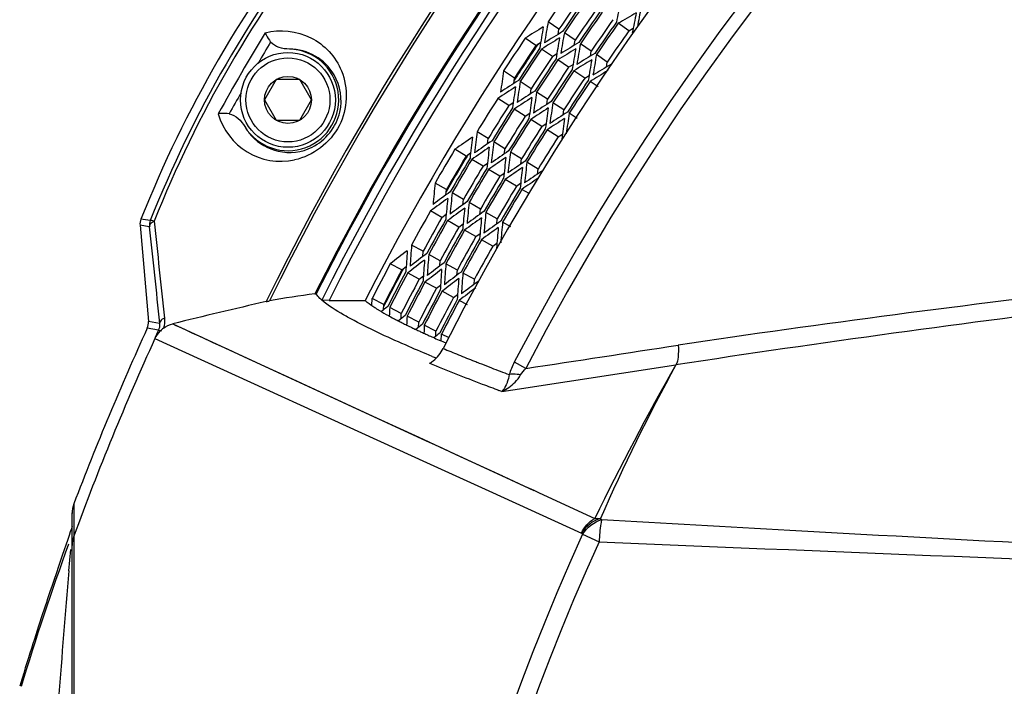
# Model space of a CAD drawing. Header units: millimetres. Extents: x 0 to 420, y -341 to 792.
# Tile 222 of 256: x 135.51 to 147.87, y 235.54 to 243.91. Entities that reach past the tile are written whole.
import ezdxf

# ---------------------------------------------------------------- set-up
doc = ezdxf.new("R2010")
doc.units = ezdxf.units.MM
doc.header["$LTSCALE"] = 23.1
doc.layers.get('0').update_dxf_attribs({"linetype": 'CONTINUOUS'})
doc.layers.add('06___PRT_ALL_SURFS', color=7, linetype='CONTINUOUS')

msp = doc.modelspace()

# ---------------------------------------------------------------- linework, layer by layer
at = {"color": 7, "linetype": 'Continuous'}
for p, q in [((142.2803, 243.7889), (142.1447, 243.8814)), ((143.1574, 243.7667), (143.0231, 243.8612)), ((141.9922, 243.5834), (141.8556, 243.6745)), ((142.4836, 243.6503), (142.3479, 243.7428)), ((142.6854, 243.5127), (142.5497, 243.6052)), ((142.1978, 243.4462), (142.0613, 243.5373)), ((142.8865, 243.3756), (142.7508, 243.4681)), ((142.4017, 243.3102), (142.2651, 243.4013)), ((141.7241, 243.1752), (141.5862, 243.2643)), ((142.6044, 243.1749), (142.4678, 243.2661)), ((138.7323, 243.1553), (138.5851, 242.9003)), ((139.0268, 243.1553), (138.7323, 243.1553)), ((139.174, 242.9003), (139.0268, 243.1553)), ((141.9318, 243.041), (141.7938, 243.1301)), ((142.7704, 243.0641), (142.6702, 243.131)), ((142.1376, 242.908), (141.9996, 242.9971)), ((138.5851, 242.9003), (138.7323, 242.6453)), ((139.0268, 242.6453), (139.174, 242.9003)), ((141.65, 242.8291), (141.5112, 242.9168)), ((142.3423, 242.7757), (142.2043, 242.8649)), ((141.858, 242.6977), (141.7192, 242.7854)), ((142.5103, 242.6671), (142.4087, 242.7328)), ((138.7323, 242.6453), (139.0268, 242.6453)), ((142.0645, 242.5672), (141.9257, 242.6549)), ((141.3931, 242.4159), (141.253, 242.5016)), ((142.2702, 242.4371), (142.1314, 242.5248)), ((141.603, 242.2875), (141.4629, 242.3732)), ((141.1155, 242.1964), (140.9746, 242.2807)), ((141.8113, 242.1601), (141.6713, 242.2458)), ((141.3277, 242.0695), (141.1867, 242.1538)), ((142.019, 242.0331), (141.8789, 242.1188)), ((141.538, 241.9438), (141.397, 242.028)), ((140.868, 241.7754), (140.7258, 241.8576)), ((141.7472, 241.8187), (141.6062, 241.903)), ((141.082, 241.6517), (140.9398, 241.7338)), ((141.9051, 241.7243), (141.815, 241.7781)), ((141.2941, 241.529), (141.1519, 241.6112)), ((140.8111, 241.4261), (140.6681, 241.5069)), ((141.5051, 241.407), (141.3629, 241.4892)), ((137.023, 241.3267), (137.1285, 240.1208)), ((137.1392, 241.3096), (137.023, 241.3267)), ((137.1508, 241.3877), (137.0344, 241.4047)), ((141.0253, 241.3051), (140.8823, 241.3859)), ((141.6746, 241.309), (141.5735, 241.3675)), ((141.238, 241.185), (141.095, 241.2657)), ((140.5749, 241.0007), (140.4307, 241.0793)), ((141.4499, 241.0653), (141.3069, 241.146)), ((140.7908, 240.8829), (140.6467, 240.9615)), ((140.3085, 240.7677), (140.1636, 240.8449)), ((141.0053, 240.7659), (140.8611, 240.8445)), ((140.5267, 240.6515), (140.3817, 240.7287)), ((141.2189, 240.6493), (141.0748, 240.7279)), ((140.7429, 240.5363), (140.598, 240.6135)), ((140.9581, 240.4217), (140.8131, 240.4989)), ((139.3953, 240.3837), (139.3037, 240.3895)), ((139.3953, 240.3837), (139.844, 240.3837)), ((139.9317, 240.3219), (139.936, 240.41)), ((139.9317, 240.3219), (139.936, 240.41)), ((140.0821, 240.335), (139.936, 240.41)), ((141.131, 240.3296), (141.0278, 240.3845)), ((140.3019, 240.222), (140.1559, 240.297)), ((137.2679, 240.0966), (137.1285, 240.1208)), ((137.4347, 240.0905), (140.613, 238.6247)), ((140.5199, 240.11), (140.3738, 240.185)), ((137.2547, 240.0106), (137.1137, 240.0351)), ((137.2753, 240.0012), (137.2547, 240.0106)), ((140.7366, 239.9986), (140.5906, 240.0736)), ((140.8031, 239.8768), (140.807, 239.9624)), ((140.8031, 239.8768), (140.807, 239.9624)), ((140.9005, 239.9144), (140.807, 239.9624)), ((137.2089, 239.9049), (140.618, 238.35)), ((140.6234, 239.9553), (140.6388, 239.9485)), ((140.6234, 239.9553), (140.6377, 239.9488)), ((140.7758, 239.8874), (140.7832, 239.8841)), ((140.7817, 239.8861), (140.7891, 239.8829)), ((141.8664, 239.5322), (141.7204, 239.6079)), ((141.4025, 239.5506), (141.4331, 239.5388)), ((141.565, 239.2424), (141.5277, 239.2562)), ((140.5221, 238.6667), (141.0417, 238.4276)), ((140.613, 238.6247), (140.8011, 238.538)), ((140.8011, 238.538), (140.9073, 238.489)), ((140.9073, 238.489), (141.6763, 238.1345)), ((141.0417, 238.4276), (141.5706, 238.1833)), ((140.618, 238.35), (141.399, 237.9945)), ((141.59, 238.1743), (141.9659, 238.0002)), ((141.6763, 238.1345), (141.8498, 238.0545)), ((141.399, 237.9945), (142.563, 237.4649)), ((141.8498, 238.0545), (141.9632, 238.0023)), ((141.9632, 238.0023), (142.0314, 237.9708)), ((142.0314, 237.9708), (142.7301, 237.6485)), ((136.1931, 237.8319), (136.1918, 237.4257)), ((136.1708, 212.6375), (136.1708, 237.7181)), ((136.1615, 237.5199), (136.1478, 237.4793)), ((136.1708, 237.5482), (136.1615, 237.5199)), ((136.1155, 237.3843), (136.0473, 237.1851)), ((136.1324, 237.4338), (136.1155, 237.3843)), ((136.1478, 237.4793), (136.1324, 237.4338)), ((136.1918, 237.4257), (136.1929, 237.296)), ((136.1918, 237.4257), (136.1919, 237.2932)), ((142.5774, 237.4512), (142.7845, 237.3571)), ((136.1307, 236.9919), (136.1537, 237.2611)), ((136.1919, 237.2932), (136.195, 232.0453)), ((136.1929, 237.296), (136.1921, 237.0759)), ((136.0473, 237.1851), (136.0036, 237.0573)), ((136.0036, 237.0573), (135.969, 236.9557)), ((135.9448, 236.8843), (135.9192, 236.8085)), ((135.969, 236.9557), (135.9448, 236.8843)), ((135.9192, 236.8085), (135.892, 236.7274)), ((135.892, 236.7274), (135.863, 236.6406))]:
    msp.add_line(p, q, dxfattribs=at)
for points in [[(137.4347, 240.0905), (137.4648, 240.0757), (137.5145, 240.0535), (137.5829, 240.0218), (137.6742, 239.9796), (137.791, 239.9256), (137.9367, 239.8585), (138.1147, 239.7765), (138.3288, 239.6781), (138.5831, 239.5612), (138.8797, 239.4246), (139.2221, 239.2669), (139.6098, 239.0878), (140.0447, 238.8873), (140.5221, 238.6667)], [(136.1921, 237.0759), (136.192, 236.7657), (136.1926, 236.3668), (136.1928, 235.8809), (136.1933, 235.3109), (136.1935, 234.6589), (136.1941, 233.9314), (136.1944, 233.1336), (136.1949, 232.2711)], [(135.863, 236.6406), (135.8479, 236.595), (135.8323, 236.5481), (135.8164, 236.5), (135.8002, 236.4506), (135.7837, 236.4001), (135.7668, 236.3485), (135.7497, 236.2959), (135.7324, 236.2423), (135.7148, 236.1878), (135.697, 236.1322), (135.6789, 236.0755), (135.6605, 236.0176), (135.6418, 235.9585), (135.6227, 235.8979), (135.6033, 235.836), (135.5836, 235.7725), (135.5634, 235.7075), (135.5429, 235.6408), (135.5129, 235.5427)]]:
    msp.add_lwpolyline(points, dxfattribs=at)
for radius in [0.595, 0.527, 0.2944]:
    msp.add_circle((138.8796, 242.9003), radius, dxfattribs=at)
for centre, radius, start, end in [((169.5758, 225.1778), 34.4954, 26.12966, 153.87034), ((169.5758, 225.1778), 34.4607, 26.17495, 153.82505), ((169.5758, 225.1778), 33.9916, 26.73189, 153.26811), ((169.5758, 225.1778), 33.9769, 26.7445, 153.2555), ((169.5758, 225.1778), 33.8792, 26.67945, 153.32055), ((169.5758, 225.1778), 33.7947, 26.74032, 153.25969), ((169.5758, 225.1778), 33.3914, 27.08673, 152.91327), ((169.5758, 225.1778), 32.2456, 26.92892, 153.07108), ((169.5758, 225.1778), 31.3712, 27.38404, 152.61458), ((169.5758, 225.1778), 31.2068, 27.38566, 152.61434), ((151.4207, 235.6597), 15.4909, 141.76875, 158.23125), ((151.2181, 235.7767), 15.1451, 141.74557, 158.25443), ((151.1814, 235.7978), 15.053, 141.75961, 158.24039), ((169.5758, 225.1778), 33.2008, 144.86848, 145.71235), ((169.5758, 225.1778), 32.9811, 144.86848, 145.71235), ((169.5758, 225.1778), 32.9548, 144.86848, 145.71235), ((173.7804, 238.0472), 31.3257, 168.79476, 169.27607), ((171.752, 238.4275), 28.9931, 168.8075, 169.28512), ((169.5758, 225.1778), 32.7367, 144.86848, 145.71235), ((169.5758, 225.1778), 32.7105, 144.86848, 145.71235), ((158.246, 217.9604), 30.0431, 119.94428, 120.4444), ((171.7813, 238.4206), 29.0707, 168.94879, 169.46425), ((163.1444, 209.5464), 40.2237, 121.57259, 121.95554), ((180.0943, 237.2204), 38.5781, 170.1559, 170.55376), ((179.9511, 237.2153), 38.3896, 170.00033, 170.39997), ((169.5758, 225.1778), 32.4932, 144.86848, 145.71235), ((169.5758, 225.1778), 32.4671, 144.86848, 145.71235), ((169.5758, 225.1778), 36.1204, 149.06928, 150.93072), ((169.5758, 225.1778), 33.3247, 146.28618, 147.13005), ((161.5287, 212.4096), 36.714, 121.60588, 122.02216), ((161.5742, 212.2911), 36.8867, 121.45409, 121.86859), ((177.0973, 237.6169), 35.3331, 170.12261, 170.55372), ((176.9845, 237.6174), 35.174, 169.97103, 170.40393), ((169.5758, 225.1778), 36.0002, 149.17153, 149.65884), ((169.5758, 225.1778), 33.15, 146.23395, 147.17761), ((169.5758, 225.1778), 33.1039, 146.28618, 147.13005), ((160.1981, 214.691), 33.8985, 121.41687, 121.86464), ((174.4886, 237.9829), 32.43, 170.01623, 170.48251), ((138.8796, 242.9003), 0.6375, 211.71385, 88.28614), ((138.8977, 242.8889), 0.6487, 30.08312, 89.91676), ((169.5758, 225.1778), 33.0775, 146.28618, 147.13005), ((160.1576, 214.7831), 33.7512, 121.56467, 122.01422), ((174.5785, 237.9773), 32.5671, 170.16382, 170.6283), ((159.0058, 216.7176), 31.3257, 121.30476, 121.78606), ((172.3498, 238.3216), 30.0431, 170.13643, 170.63654), ((169.5758, 225.1778), 32.8587, 146.28618, 147.13005), ((169.5758, 225.1778), 32.8325, 146.28618, 147.13005), ((158.9684, 216.7893), 31.1976, 121.44851, 121.93163), ((172.422, 238.3116), 30.1633, 170.27997, 170.77825), ((157.9535, 218.4578), 29.0707, 121.11657, 121.63204), ((181.364, 237.2916), 40.2237, 171.46069, 171.84364), ((169.5758, 225.1778), 32.6149, 146.28618, 147.13005), ((169.5758, 225.1778), 32.5888, 146.28618, 147.13005), ((157.918, 218.5133), 28.9574, 121.25621, 121.77353), ((162.6529, 210.8732), 38.3896, 123.01626, 123.4159), ((162.7051, 210.7397), 38.5781, 122.86247, 123.26033), ((178.2213, 237.6417), 36.8867, 171.54764, 171.96214), ((178.0945, 237.6363), 36.714, 171.39407, 171.81035), ((169.5758, 225.1778), 32.3716, 146.28618, 147.13005), ((169.5758, 225.1778), 32.3455, 146.28618, 147.13005), ((169.5758, 225.1778), 36.0002, 150.34427, 150.82847), ((161.105, 213.4357), 35.174, 123.0123, 123.4452), ((161.1503, 213.3324), 35.3331, 122.8625, 123.29362), ((175.4722, 237.9507), 33.8985, 171.55159, 171.99936), ((175.3715, 237.9513), 33.7512, 171.40201, 171.85156), ((169.5758, 225.1778), 33.2008, 147.70388, 148.54775), ((159.8185, 215.5005), 32.5671, 122.78793, 123.25241), ((173.058, 238.2453), 31.1976, 171.4846, 171.96772), ((138.7922, 242.9464), 0.8167, 195.54445, 282.10771), ((169.5758, 225.1778), 32.9811, 147.70388, 148.54775), ((169.5758, 225.1778), 32.9548, 147.70388, 148.54775), ((159.7777, 215.5808), 32.43, 122.93372, 123.4), ((173.1386, 238.2394), 31.3257, 171.63017, 172.11147), ((158.6547, 217.3466), 30.1633, 122.63798, 123.13626), ((171.0585, 238.524), 28.9574, 171.6427, 172.16002), ((138.9001, 242.8915), 0.6506, 210.10262, 223.35849), ((169.5758, 225.1778), 32.7367, 147.70388, 148.54775), ((169.5758, 225.1778), 32.7105, 147.70388, 148.54775), ((158.6169, 217.4088), 30.0431, 122.77969, 123.2798), ((171.1236, 238.5135), 29.0707, 171.78419, 172.29966), ((163.9256, 209.2474), 40.2237, 124.408, 124.79094), ((179.4857, 237.726), 38.5781, 172.99131, 173.38916), ((179.3429, 237.7138), 38.3896, 172.83574, 173.23538), ((169.5758, 225.1778), 32.4932, 147.70388, 148.54775), ((169.5758, 225.1778), 32.4671, 147.70388, 148.54775), ((162.2215, 211.9111), 36.8867, 124.2895, 124.704), ((176.3601, 237.9687), 35.174, 172.80643, 173.23933), ((169.5758, 225.1778), 33.3247, 149.12159, 149.96546), ((169.5758, 225.1778), 33.15, 149.0701, 150.0091), ((162.1702, 212.0272), 36.714, 124.44129, 124.85757), ((176.4728, 237.9737), 35.3331, 172.95801, 173.38913), ((160.7284, 214.24), 33.8985, 124.25228, 124.70004), ((173.8492, 238.2102), 32.43, 172.85164, 173.31792), ((169.5758, 225.1778), 33.1039, 149.12159, 149.96546), ((169.5758, 225.1778), 33.0775, 149.12159, 149.96546), ((160.6833, 214.33), 33.7512, 124.40007, 124.84963), ((173.9392, 238.2091), 32.5671, 172.99922, 173.4637), ((159.4373, 216.2051), 31.3257, 124.14016, 124.62147), ((171.6962, 238.4428), 30.0431, 172.97183, 173.47195), ((169.5758, 225.1778), 32.8587, 149.12159, 149.96546), ((169.5758, 225.1778), 32.8325, 149.12159, 149.96546), ((159.3964, 216.2749), 31.1976, 124.28392, 124.76704), ((171.7688, 238.4364), 30.1633, 173.11537, 173.61365), ((158.3001, 217.8911), 29.0707, 123.95198, 124.46744), ((180.7503, 237.8598), 40.2237, 174.2961, 174.67904), ((169.5758, 225.1778), 32.6149, 149.12159, 149.96546), ((169.5758, 225.1778), 32.5888, 149.12159, 149.96546), ((158.2763, 217.9239), 28.9827, 124.11965, 124.60878), ((163.4277, 210.4176), 38.5781, 125.69788, 126.09573), ((177.4677, 238.0425), 36.714, 174.22947, 174.64575), ((169.5758, 225.1778), 32.3716, 149.12159, 149.96546), ((169.5758, 225.1778), 32.3455, 149.12159, 149.96546), ((163.369, 210.5483), 38.3896, 125.85166, 126.25131), ((177.5941, 238.0541), 36.8867, 174.38305, 174.79754), ((161.7466, 212.9301), 35.3331, 125.69791, 126.12903), ((174.7326, 238.2224), 33.7512, 174.23741, 174.68697), ((169.5758, 225.1778), 33.2008, 150.53929, 151.38316), ((161.6962, 213.0311), 35.174, 125.84771, 126.28061), ((174.8331, 238.2267), 33.8985, 174.387, 174.83476), ((160.3092, 215.0297), 32.5671, 125.62334, 126.08782), ((172.4073, 238.4015), 31.1976, 174.32001, 174.80312), ((137.1923, 241.3416), 0.17, 158.20819, 185.02306), ((169.5758, 225.1778), 32.9811, 150.53929, 151.38316), ((169.5758, 225.1778), 32.9548, 150.53929, 151.38316), ((160.2645, 215.1078), 32.43, 125.76912, 126.2354), ((172.4882, 238.3997), 31.3257, 174.46557, 174.94688), ((159.0555, 216.8159), 30.1633, 125.47339, 125.97167), ((170.3965, 238.581), 28.9574, 174.47811, 174.99543), ((169.5758, 225.1778), 32.7367, 150.53929, 151.38316), ((169.5758, 225.1778), 32.7105, 150.53929, 151.38316), ((159.0146, 216.8762), 30.0431, 125.6151, 126.11521), ((170.462, 238.5738), 29.0707, 174.6196, 175.13506), ((178.7109, 238.1816), 38.3896, 175.67114, 176.07078), ((169.5758, 225.1778), 32.4932, 150.53929, 151.38316), ((169.5758, 225.1778), 32.4671, 150.53929, 151.38316), ((164.7205, 208.9874), 40.2237, 127.2434, 127.62635), ((178.8529, 238.2009), 38.5781, 175.82671, 176.22457), ((162.8868, 211.5635), 36.8867, 127.1249, 127.5394), ((175.719, 238.2886), 35.174, 175.64184, 176.07474), ((169.5758, 225.1778), 33.3247, 151.95699, 152.80086), ((162.8298, 211.677), 36.714, 127.2767, 127.69297), ((175.8314, 238.2992), 35.3331, 175.79342, 176.22454), ((161.2803, 213.8157), 33.8985, 127.08768, 127.53545), ((173.1993, 238.4056), 32.43, 175.68705, 176.15332), ((169.5758, 225.1778), 33.15, 151.91266, 152.85207), ((169.5758, 225.1778), 33.1039, 151.95699, 152.80086), ((169.5758, 225.1778), 33.0775, 151.95699, 152.80086), ((161.2308, 213.9034), 33.7512, 127.23548, 127.68503), ((173.2893, 238.409), 32.5671, 175.83463, 176.29911), ((159.8935, 215.7146), 31.3257, 126.97557, 127.45687), ((171.0375, 238.5314), 30.0431, 175.80724, 176.30735), ((169.5758, 225.1778), 32.8587, 151.95699, 152.80086), ((169.5758, 225.1778), 32.8325, 151.95699, 152.80086), ((159.8492, 215.7822), 31.1976, 127.11933, 127.60244), ((171.1102, 238.5286), 30.1633, 175.95078, 176.44906), ((158.6744, 217.3423), 29.0707, 126.78739, 127.30285), ((140.9058, 227.8154), 12.7645, 97.60164, 100.18324), ((169.5758, 225.1778), 32.6149, 151.95699, 152.80086), ((169.5758, 225.1778), 32.5888, 151.95699, 152.80086), ((158.6336, 217.394), 28.9574, 126.92702, 127.44434), ((168.4554, 73.3564), 168.2868, 96.561554, 98.432731), ((155.3034, 167.7483), 74.5163, 102.94877, 103.874541), ((169.5758, 225.1778), 32.3716, 151.95699, 152.80086), ((169.5758, 225.1778), 32.3455, 151.95699, 152.80086), ((141.0995, 242.0484), 2.0864, 237.19774, 238.15454), ((141.2915, 242.3573), 2.45, 238.15241, 238.99798), ((163.864, 210.5087), 38.0953, 128.53212, 128.68552), ((177.2501, 238.3959), 37.1429, 177.06601, 177.23374), ((172.0608, 54.0552), 187.6688, 96.991841, 98.677006), ((136.9591, 240.1059), 0.17, 335.38687, 5.02049), ((142.3622, 244.2337), 4.6107, 241.18057, 242.09201), ((142.7164, 244.9007), 5.3659, 242.08323, 242.63642), ((143.0218, 245.4907), 6.0302, 242.63618, 243.17017), ((162.1197, 212.861), 34.945, 128.53219, 128.71133), ((143.3646, 246.1686), 6.7899, 243.17051, 243.71505), ((174.4426, 238.4437), 34.1133, 177.07395, 177.25792), ((160.6088, 214.8518), 32.2243, 128.4576, 128.64365), ((169.5758, 225.1778), 35.7006, 155.40735, 159.24093), ((169.5758, 225.1778), 35.5622, 155.34865, 155.53423), ((143.7405, 246.9294), 7.6385, 243.71436, 244.2181), ((144.1076, 247.6888), 8.4819, 244.21657, 244.62849), ((144.4365, 248.3819), 9.2491, 244.62739, 244.9609), ((144.7333, 249.0172), 9.9503, 244.96037, 245.24819), ((145.0512, 249.7069), 10.7097, 245.24873, 245.57897), ((172.0807, 238.5096), 31.529, 177.15658, 177.3396), ((159.2816, 216.5584), 29.8409, 128.30758, 128.48524), ((169.5758, 225.1778), 35.5598, 155.53423, 159.85294), ((145.5347, 250.774), 11.8813, 245.65927, 245.97869), ((146.0132, 251.8482), 13.0573, 245.97959, 246.35214), ((146.6059, 253.2023), 14.5354, 246.38498, 246.7173), ((149.9448, 261.7564), 23.7917, 247.46505, 247.96454), ((85.5743, 614.6652), 379.333, 278.534074, 278.825924), ((151.2922, 265.658), 28.1494, 247.79709, 249.2476), ((149.2562, 260.3247), 22.3498, 247.45852, 247.59961), ((150.9567, 264.2558), 26.4882, 247.96386, 248.43493), ((151.5932, 265.8611), 28.2151, 248.43119, 248.55665), ((152.0033, 266.9065), 29.3381, 248.55751, 248.81793), ((152.8762, 269.1661), 31.7604, 248.88182, 249.31109), ((83.0544, 629.4244), 394.5447, 278.52837, 278.848842), ((173.2847, 222.7666), 33.986, 150.35728, 154.03111), ((165.5757, 227.6587), 24.8688, 151.36643, 156.31627), ((152.9793, 270.0854), 32.8873, 249.23209, 249.62228), ((136.5108, 237.7108), 0.34, 159.21023, 180), ((139.7163, 234.3786), 4.4954, 46.40259, 46.6624), ((169.5758, 225.1778), 29.6572, 155.55362, 204.44638), ((139.5604, 234.294), 4.367, 46.29973, 46.56082), ((169.5758, 225.1778), 35.5875, 160.04312, 163.07358), ((169.5758, 225.1778), 29.4298, 155.55362, 204.44638), ((192.0594, 1382.318), 1146.0207, 267.5357182, 268.0111669), ((304.904, 222.4714), 169.3968, 175.082632, 175.624777)]:
    msp.add_arc(centre, radius, start, end, dxfattribs=at)
for points, knots in [([(138.5921, 243.7438), (138.7792, 243.7919), (139.1987, 243.7469), (139.6463, 243.2599), (139.6229, 242.5215), (139.193, 242.197), (138.9634, 242.1479)], [0, 0, 0, 0, 0.2284425, 0.451174, 0.7224511, 1, 1, 1, 1]), ([(138.5921, 243.7438), (138.5961, 243.7344), (138.6157, 243.6933), (138.6406, 243.6548), (138.6622, 243.6268)], [0, 0, 0, 0, 0.2238328, 1, 1, 1, 1]), ([(138.4271, 242.4448), (138.5143, 242.3526), (138.7643, 242.2099), (139.2521, 242.265), (139.6006, 242.7006), (139.5378, 243.078), (139.459, 243.214)], [0, 0, 0, 0, 0.206837, 0.4389033, 0.7438114, 1, 1, 1, 1]), ([(138.1417, 242.7252), (138.1067, 242.73), (138.0609, 242.7324), (138.0155, 242.7288), (138.0054, 242.7275)], [0, 0, 0, 0, 0.7761664, 1, 1, 1, 1]), ([(137.2009, 241.3782), (137.1918, 241.3738), (137.165, 241.3592), (137.1387, 241.331), (137.1392, 241.3096)], [0, 0, 0, 0, 0.3208718, 1, 1, 1, 1]), ([(137.2009, 241.3782), (137.1894, 241.3817), (137.1749, 241.3838), (137.1543, 241.3913), (137.1508, 241.3877)], [0, 0, 0, 0, 0.706476, 1, 1, 1, 1]), ([(139.2172, 240.4678), (139.2211, 240.4683), (139.2258, 240.4684), (139.2329, 240.4692), (139.2337, 240.4678)], [0, 0, 0, 0, 0.7034627, 1, 1, 1, 1]), ([(139.3037, 240.3895), (139.296, 240.3963), (139.2704, 240.4202), (139.2467, 240.4467), (139.2337, 240.4678)], [0, 0, 0, 0, 0.2916776, 1, 1, 1, 1]), ([(139.7104, 240.1306), (139.6659, 240.1542), (139.5253, 240.2319), (139.3863, 240.3162), (139.3037, 240.3895)], [0, 0, 0, 0, 0.313404, 1, 1, 1, 1]), ([(139.8472, 240.3829), (139.8557, 240.3758), (139.8949, 240.3443), (139.9364, 240.3159), (139.9692, 240.2947)], [0, 0, 0, 0, 0.2210273, 1, 1, 1, 1]), ([(137.2679, 240.0966), (137.2686, 240.0905), (137.2708, 240.0614), (137.2643, 240.0316), (137.2547, 240.0106)], [0, 0, 0, 0, 0.2110055, 1, 1, 1, 1]), ([(137.3281, 240.1621), (137.3192, 240.1579), (137.2934, 240.144), (137.2675, 240.1171), (137.2679, 240.0966)], [0, 0, 0, 0, 0.3236141, 1, 1, 1, 1]), ([(140.6883, 239.6823), (140.5906, 239.7229), (140.2605, 239.863), (139.9338, 240.0121), (139.7104, 240.1306)], [0, 0, 0, 0, 0.2950401, 1, 1, 1, 1]), ([(137.2068, 239.9059), (137.2068, 239.9055), (137.2113, 239.907), (137.2072, 239.9017), (137.2064, 239.8997)], [0, 0, 0, 0, 0.1607226, 1, 1, 1, 1]), ([(140.6549, 239.5958), (140.6714, 239.6046), (140.7427, 239.6516), (140.7967, 239.7222), (140.8267, 239.7813)], [0, 0, 0, 0, 0.2208711, 1, 1, 1, 1]), ([(143.7765, 239.8238), (143.7803, 239.7741), (143.7804, 239.6909), (143.7656, 239.6052), (143.7483, 239.576)], [0, 0, 0, 0, 0.5951313, 1, 1, 1, 1]), ([(141.6322, 239.3604), (141.628, 239.3483), (141.6114, 239.306), (141.5876, 239.2659), (141.565, 239.2424)], [0, 0, 0, 0, 0.2838837, 1, 1, 1, 1]), ([(141.7997, 239.4508), (141.7858, 239.4529), (141.738, 239.4587), (141.6889, 239.4602), (141.6554, 239.4539)], [0, 0, 0, 0, 0.2925203, 1, 1, 1, 1]), ([(142.8162, 237.6342), (142.8121, 237.6174), (142.7951, 237.5258), (142.7881, 237.4328), (142.7845, 237.3571)], [0, 0, 0, 0, 0.1855804, 1, 1, 1, 1]), ([(142.8162, 237.6342), (143.604, 237.5901), (146.7631, 237.4112), (149.9231, 237.2472), (152.2963, 237.1482)], [0, 0, 0, 0, 0.2493444, 1, 1, 1, 1])]:
    msp.add_open_spline(points, degree=3, knots=knots, dxfattribs=at)
for points in [[(138.8986, 243.5375), (138.8144, 243.54), (138.7137, 243.5602), (138.6622, 243.6268)], [(138.1417, 242.7252), (138.2252, 242.714), (138.293, 242.6368), (138.3372, 242.5652)], [(137.1508, 241.3877), (137.1416, 241.3647), (137.1336, 241.335), (137.1462, 241.3137)], [(137.2009, 241.3782), (137.2435, 240.9728), (137.2859, 240.5674), (137.3281, 240.1621)], [(137.1392, 241.3096), (137.1823, 240.9053), (137.2252, 240.5009), (137.2679, 240.0966)], [(138.6058, 240.3697), (138.6202, 240.373), (138.6346, 240.3763), (138.6491, 240.3789)], [(140.0295, 240.2572), (140.0658, 240.2354), (140.1026, 240.2145), (140.1396, 240.1941)], [(137.3281, 240.1621), (137.3325, 240.1202), (137.3287, 240.0768), (137.3171, 240.0363)], [(137.3171, 240.0363), (137.3521, 240.0615), (137.3928, 240.0801), (137.4347, 240.0905)], [(137.2753, 240.0012), (137.2474, 239.9737), (137.2238, 239.9411), (137.2068, 239.9059)], [(137.3171, 240.0363), (137.3032, 240.0264), (137.2871, 240.0154), (137.2819, 239.9991)], [(141.7203, 239.6077), (141.6947, 239.5583), (141.6721, 239.507), (141.6554, 239.4539)], [(141.7997, 239.4508), (141.8176, 239.481), (141.8414, 239.5076), (141.8664, 239.5322)], [(141.565, 239.2424), (141.6261, 239.2699), (141.6826, 239.3101), (141.729, 239.3584)], [(141.6554, 239.4539), (141.6502, 239.4222), (141.6427, 239.3908), (141.6322, 239.3605)], [(141.7291, 239.3584), (141.7559, 239.3864), (141.7799, 239.4175), (141.7997, 239.4508)], [(142.563, 237.4649), (142.5982, 237.5398), (142.6567, 237.6104), (142.7301, 237.6485)], [(142.8014, 237.6482), (142.7044, 237.6232), (142.6174, 237.5491), (142.563, 237.4649)], [(142.5774, 237.4512), (142.6303, 237.5364), (142.7195, 237.6078), (142.8162, 237.6342)], [(142.7301, 237.6485), (142.7535, 237.6508), (142.7783, 237.6524), (142.8006, 237.645)], [(136.1918, 237.4257), (136.178, 237.3886), (136.1708, 237.3483), (136.1708, 237.3087)]]:
    msp.add_open_spline(points, degree=3, dxfattribs=at)
at = {"layer": '06___PRT_ALL_SURFS', "color": 7, "linetype": 'Continuous'}
for p, q in [((143.1574, 243.7667), (143.2125, 243.7989)), ((142.2688, 243.7224), (142.2803, 243.7889)), ((142.2688, 243.7224), (142.2803, 243.7889)), ((141.9922, 243.5834), (142.0506, 243.6196)), ((142.4724, 243.5858), (142.4836, 243.6503)), ((142.1978, 243.4462), (142.2542, 243.4812)), ((142.6744, 243.4494), (142.6854, 243.5127)), ((142.4017, 243.3102), (142.4567, 243.3444)), ((142.8757, 243.3127), (142.8865, 243.3756)), ((142.8758, 243.3127), (142.8865, 243.3756)), ((141.7141, 243.1072), (141.7241, 243.1752)), ((142.6044, 243.1749), (142.6588, 243.2086)), ((141.922, 242.9753), (141.9318, 243.041)), ((141.65, 242.8291), (141.7065, 242.8661)), ((142.1281, 242.8439), (142.1376, 242.908)), ((141.858, 242.6977), (141.9128, 242.7336)), ((141.858, 242.6977), (141.9128, 242.7336)), ((142.333, 242.7124), (142.3423, 242.7757)), ((142.0645, 242.5672), (142.1183, 242.6024)), ((142.0645, 242.5672), (142.1183, 242.6024)), ((142.2702, 242.4371), (142.3237, 242.472)), ((141.3849, 242.3489), (141.3931, 242.4159)), ((141.1155, 242.1964), (141.1721, 242.2355)), ((141.1155, 242.1964), (141.1721, 242.2355)), ((141.5949, 242.2225), (141.603, 242.2875)), ((141.595, 242.2225), (141.603, 242.2875)), ((141.3277, 242.0695), (141.3823, 242.1073)), ((141.8035, 242.0963), (141.8113, 242.1601)), ((141.8035, 242.0963), (141.8113, 242.1601)), ((141.538, 241.9438), (141.5913, 241.9807)), ((141.538, 241.9438), (141.5913, 241.9807)), ((142.0114, 241.9697), (142.019, 242.0331)), ((141.7472, 241.8187), (141.7998, 241.855)), ((140.8613, 241.707), (140.868, 241.7754)), ((140.8613, 241.707), (140.868, 241.7754)), ((141.0755, 241.5856), (141.082, 241.6517)), ((141.0755, 241.5856), (141.082, 241.6517)), ((140.8111, 241.4261), (140.8656, 241.4658)), ((140.8111, 241.4261), (140.8656, 241.4658)), ((141.2878, 241.4645), (141.2941, 241.529)), ((141.2878, 241.4645), (141.2941, 241.529)), ((141.0253, 241.3051), (141.0782, 241.3437)), ((141.4989, 241.3433), (141.5051, 241.407)), ((141.499, 241.3433), (141.5051, 241.407)), ((141.238, 241.185), (141.2899, 241.2228)), ((141.4499, 241.0653), (141.5015, 241.1027)), ((140.57, 240.9334), (140.5749, 241.0007)), ((140.57, 240.9334), (140.5749, 241.0007)), ((140.7861, 240.8175), (140.7908, 240.8829)), ((140.3085, 240.7677), (140.3631, 240.8095)), ((141.0006, 240.7017), (141.0053, 240.7659)), ((140.5267, 240.6515), (140.5793, 240.692)), ((140.5267, 240.6515), (140.5793, 240.6919)), ((141.2145, 240.5856), (141.2189, 240.6493)), ((141.2145, 240.5856), (141.2189, 240.6493)), ((140.7429, 240.5363), (140.7944, 240.5758)), ((140.9581, 240.4217), (141.0089, 240.4606)), ((140.0788, 240.2663), (140.0821, 240.335)), ((140.0788, 240.2663), (140.0821, 240.335)), ((140.2987, 240.1557), (140.3019, 240.222)), ((140.5168, 240.0452), (140.5199, 240.11)), ((140.7337, 239.9347), (140.7366, 239.9986))]:
    msp.add_line(p, q, dxfattribs=at)
for radius, start, end in [(33.0366, 144.86848, 145.71235), (32.7906, 144.86848, 145.71235), (32.5463, 144.86848, 145.71235), (32.3029, 144.86848, 145.71235), (33.1605, 146.28618, 147.13005), (32.9133, 146.28618, 147.13005), (32.6683, 146.28618, 147.13005), (32.4246, 146.28618, 147.13005), (33.0366, 147.70388, 148.54775), (32.7906, 147.70388, 148.54775), (32.5463, 147.70388, 148.54775), (32.3029, 147.70388, 148.54775), (33.1605, 149.12159, 149.96546), (32.9133, 149.12159, 149.96546), (32.6683, 149.12159, 149.96546), (32.4246, 149.12159, 149.96546), (33.0366, 150.53929, 151.38316), (32.7906, 150.53929, 151.38316), (32.5463, 150.53929, 151.38316), (32.3029, 150.53929, 151.38316), (33.1605, 151.95699, 152.80086), (32.9133, 151.95699, 152.80086), (32.6683, 151.95699, 152.80086), (32.4246, 151.95699, 152.80086)]:
    msp.add_arc((169.5758, 225.1778), radius, start, end, dxfattribs=at)

doc.saveas('drawing.dxf')
